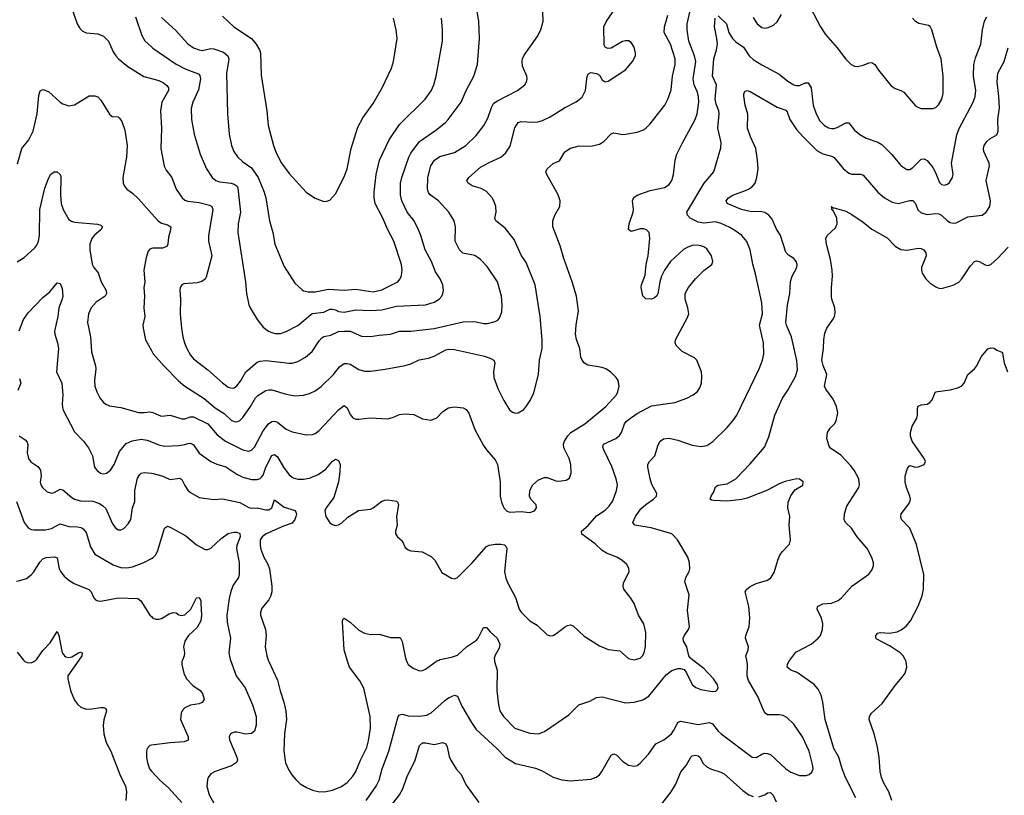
# Model space of a CAD drawing. Header units: inches. Extents: x 884691 to 1028259, y 526745 to 653629.
# Tile 209 of 241: x 999091 to 1005883, y 629066 to 634419. Entities that reach past the tile are written whole.
import ezdxf

# ---------------------------------------------------------------- set-up
doc = ezdxf.new("R2010")
doc.units = ezdxf.units.IN
doc.header["$MEASUREMENT"] = 0
for name, color, linetype in [('A9692', 7, 'Continuous'), ('A9693', 7, 'Continuous'), ('B0602', 7, 'Continuous'), ('B0603', 7, 'Continuous')]:
    doc.layers.add(name, color=color, linetype=linetype)

msp = doc.modelspace()

# ---------------------------------------------------------------- linework, layer by layer
at = {"layer": 'A9692', "color": 6}
for points, elevation in [([(999117.6, 630000), (999125.7, 629990), (999141.9, 629981.9), (999170, 629981.2), (999190, 629989.8), (999201.8, 630000)], 2400), ([(999499.3, 630000), (999423.7, 629890), (999424.1, 629870), (999441, 629790), (999470, 629724.1), (999490, 629696.1), (999514, 629674), (999550, 629662), (999590, 629662.8), (999650, 629673.6), (999672.1, 629672.1), (999684.5, 629664.5), (999689.5, 629649.5), (999672.7, 629587.3), (999667.2, 629547.2), (999671.9, 629490), (999687.9, 629430), (999720.6, 629370), (999781.2, 629210), (999820.6, 629130), (999827, 629090), (999823.7, 629030)], 2400), ([(1000000, 629411.6), (999989.7, 629410.3), (999970.8, 629390), (999964.9, 629370), (999965.5, 629330), (999972.8, 629290), (999987.2, 629250), (1000000, 629233.2)], 2500)]:
    msp.add_lwpolyline(points, dxfattribs=dict(at, elevation=elevation))
at = {"layer": 'A9693', "color": 6}
for points, elevation in [([(999445.9, 634510), (999486.7, 634390), (999503, 634363), (999522.8, 634342.8), (999550, 634327.6), (999630, 634321.5), (999670, 634305.1), (999703.2, 634270), (999736.6, 634196.6), (999754.1, 634170), (999771.9, 634150), (999836.5, 634096.5), (999947.5, 634027.5), (1000000, 634013)], 3100), ([(999890, 634439), (999933.5, 634310), (999953.6, 634273.6), (1000000, 634231.8)], 3200), ([(999076.4, 633423.6), (999106.4, 633530), (999154.2, 633590), (999184.7, 633650), (999211.3, 633770), (999222.9, 633897.1), (999232.2, 633927.8), (999250, 633936.9), (999290, 633922.6), (999370, 633851.1), (999390, 633838.5), (999430, 633825.8), (999470, 633831.7), (999570, 633892.9), (999610, 633894.7), (999630, 633886.7), (999650, 633864.6), (999710, 633766.5), (999730, 633751.5), (999770, 633747.7), (999779.5, 633739.5), (999795.7, 633715.7), (999817.1, 633657.1), (999832.8, 633550), (999828.7, 633470), (999803.1, 633330), (999804.8, 633290), (999813.3, 633270), (999830.8, 633250), (999870, 633221.3), (999910, 633183.5), (1000000, 633082.4)], 3000), ([(999072.9, 632747.1), (999121.5, 632778.5), (999195.8, 632844.2), (999210, 632862.3), (999221.1, 632890), (999227.4, 632930), (999231.2, 633110), (999264.1, 633255.9), (999290, 633324), (999306.7, 633353.3), (999330, 633370.1), (999350, 633368.2), (999371.5, 633351.5), (999376.2, 633336.2), (999373.6, 633210), (999378.2, 633150), (999391.7, 633110), (999430, 633041.3), (999447.7, 633027.7), (999470, 633022), (999628.8, 633008.8), (999650, 633000.9), (999662.2, 632990), (999650.6, 632970), (999607.7, 632932.3), (999590, 632910), (999576.3, 632870), (999574.9, 632830), (999591.2, 632731.3), (999601.8, 632710), (999632.4, 632672.4), (999652.5, 632610), (999686.7, 632550), (999691, 632530), (999681.1, 632510), (999619.5, 632470), (999585.1, 632430), (999565.2, 632390), (999559.3, 632330), (999579.1, 632230), (999587.3, 632127.3), (999615.2, 632030), (999616.7, 632010), (999607.7, 631930), (999609.8, 631890), (999623.9, 631850), (999645, 631810), (999670, 631778.3), (999685.8, 631765.8), (999710, 631754.5), (999790, 631743), (999910, 631708.9), (999950, 631707.2), (999990, 631712.8), (1000000, 631710.8)], 2900), ([(1000000, 632839.3), (999990, 632836.5), (999978.5, 632821.5), (999962.8, 632777.2), (999947.5, 632690), (999954.2, 632610), (999947.1, 632570), (999952.2, 632510), (999948.6, 632430), (999955.6, 632370), (999941.3, 632310), (999942.8, 632290), (999959.9, 632210), (1000000, 632136.6)], 3000), ([(999087.6, 632272.4), (999118.2, 632350), (999150, 632397.1), (999250, 632501.6), (999299.7, 632540.3), (999350, 632603.6), (999370, 632599.1), (999383.6, 632563.6), (999388.1, 632510), (999385, 632490), (999360.8, 632430), (999354.4, 632370), (999332.2, 632270), (999333.4, 632250), (999353.1, 632190), (999358.6, 632150), (999346, 631990), (999382.7, 631910), (999388.8, 631831.3), (999384.9, 631764.9), (999388, 631730), (999470, 631574.1), (999532.5, 631510), (999565, 631465), (999592.4, 631410), (999607.1, 631330), (999622.9, 631310), (999649, 631290), (999670, 631284.8), (999690, 631288.5), (999718.7, 631310), (999743.5, 631350), (999780.8, 631439.2), (999826.7, 631493.3), (999866.2, 631513.8), (999930, 631524.1), (999970, 631517.8), (1000000, 631506)], 2800), ([(999090, 631942.9), (999099.2, 631910), (999079.3, 631860.7)], 2700), ([(999087.5, 631547.5), (999130, 631519.5), (999143.5, 631503.5), (999148.3, 631488.3), (999142, 631430), (999151.3, 631390), (999168.6, 631368.6), (999216, 631336), (999234.5, 631310), (999239.9, 631270), (999233.6, 631230), (999237.4, 631210), (999249.7, 631190), (999281.7, 631161.7), (999310, 631151.9), (999330, 631156.9), (999370, 631178.5), (999390, 631173.5), (999450, 631121.3), (999470, 631110), (999510, 631099), (999596.1, 631096.1), (999641, 631081), (999665.2, 631065.2), (999684.9, 631044.9), (999730, 630944.2), (999750, 630915.1), (999770, 630899.6), (999790, 630898.6), (999810, 630908.3), (999840, 630940), (999858.5, 630970), (999869.1, 631050), (999886, 631094), (999886.6, 631170), (999904.6, 631255.4), (999919.6, 631280.4), (999930, 631288.9), (999950, 631293.8), (1000000, 631289.1)], 2700), ([(999070, 631093.1), (999122.4, 630950), (999150, 630912.8), (999170, 630901.9), (999190, 630898), (999270, 630899.5), (999311.7, 630908.3), (999370, 630939), (999430, 630922.1), (999490, 630920), (999514.4, 630914.4), (999530, 630905.5), (999550, 630879.1), (999580.3, 630780.3), (999610, 630731.3), (999737.2, 630657.2), (999790, 630638.5), (999830, 630635.3), (999870, 630643.4), (999946.5, 630673.5), (1000000, 630701.3)], 2600), ([(999070, 630543.9), (999092.1, 630547.9), (999137.6, 630562.4), (999170, 630587.9), (999190, 630608), (999230, 630676.5), (999250, 630697.9), (999273.4, 630706.6), (999331.3, 630711.3), (999350, 630705.1), (999364.1, 630630), (999373.6, 630610), (999398.2, 630578.2), (999430, 630551.5), (999468.2, 630528.2), (999567.7, 630487.7), (999583.3, 630470), (999601.6, 630430), (999615, 630415), (999630, 630407.5), (999650, 630406.8), (999770, 630429.4), (999905.1, 630425.1), (999927.9, 630407.9), (999990, 630309.4), (1000000, 630299.8)], 2500), ([(999201.8, 630000), (999210, 630007.1), (999250, 630066.1), (999300.7, 630119.3), (999350, 630196.3), (999360.3, 630170), (999381, 630061), (999386.4, 630046.4), (999400.1, 630030), (999410, 630021.9), (999430, 630016.6), (999450, 630022.5), (999496.4, 630050), (999510, 630054.6), (999521.6, 630050), (999519.9, 630030), (999499.3, 630000)], 2400), ([(999073.9, 630053.9), (999117.6, 630000)], 2400)]:
    msp.add_lwpolyline(points, dxfattribs=dict(at, elevation=elevation))
at = {"layer": 'B0602', "color": 6}
for points, elevation in [([(1000214, 630000), (1000210.1, 629990), (1000209.2, 629970), (1000222.8, 629910), (1000242.4, 629870), (1000284.7, 629824.7), (1000335.8, 629790), (1000351.9, 629770), (1000364.2, 629730), (1000350, 629706.2), (1000330, 629697.7), (1000270, 629687.7), (1000231, 629670), (1000212.1, 629650), (1000205.4, 629634.5), (1000201.4, 629590), (1000253.9, 629470), (1000252.7, 629447.3), (1000225.6, 629434.4), (1000130, 629428.1), (1000000, 629411.6)], 2500), ([(1000544.3, 630000), (1000584.7, 629890), (1000647.1, 629807.1), (1000698.2, 629690), (1000721.8, 629610), (1000723.4, 629550), (1000712, 629510), (1000690, 629492), (1000650, 629489), (1000590, 629502.2), (1000570, 629501.6), (1000544.8, 629490), (1000535.5, 629470), (1000537.8, 629450), (1000588.8, 629330), (1000593.7, 629310), (1000587.5, 629292.5), (1000552.7, 629270), (1000438.7, 629230), (1000410, 629213.8), (1000391.6, 629190), (1000386, 629174), (1000382.3, 629130), (1000397.1, 629070), (1000450, 628975.3)], 2600), ([(1000805.9, 630000), (1000809.6, 629989.6), (1000870, 629860.5), (1000887.4, 629787.4), (1000913.6, 629710), (1000927.3, 629647.3), (1000931.1, 629590), (1000918.5, 629490), (1000913.3, 629373.3), (1000925.8, 629290), (1000945.4, 629245.4), (1000967.9, 629207.9), (1000994.9, 629174.9), (1001026.8, 629146.8), (1001070, 629119.4), (1001110, 629102.3), (1001150, 629092.7), (1001190.8, 629090.8), (1001250, 629102.3), (1001310, 629126.2), (1001350, 629155.2), (1001390, 629199), (1001409.6, 629230.4), (1001442.2, 629310), (1001484.6, 629395.4), (1001496.9, 629443.1), (1001510.4, 629529.6), (1001508.1, 629610), (1001465.9, 629805.9), (1001437.2, 629857.2), (1001366.7, 629950), (1001351.2, 630000)], 2700), ([(1001482, 629030), (1001549.6, 629130), (1001569.8, 629170), (1001591.1, 629250), (1001636.5, 629370), (1001702.1, 629610), (1001710, 629622), (1001730, 629625.7), (1001770, 629615.2), (1001850, 629611.5), (1001899.3, 629620.7), (1001930, 629635.8), (1002021.7, 629718.3), (1002050, 629738.3), (1002090, 629757.8), (1002110.7, 629750.7), (1002142.1, 629682.1), (1002207.9, 629567.9), (1002240.7, 629520.7), (1002382.8, 629390), (1002439.3, 629330), (1002510, 629285.2), (1002650, 629254), (1002690, 629237.7), (1002770, 629192.4), (1002830, 629172.7), (1002890, 629167.2), (1003030, 629177.7), (1003068.6, 629191.4), (1003090, 629208.6), (1003106.6, 629230), (1003170, 629344.5), (1003190, 629353), (1003210, 629342.7), (1003250, 629301.7), (1003290, 629274.1), (1003330, 629268), (1003350, 629273.3), (1003370, 629287.3), (1003428.1, 629350), (1003479.1, 629420.9), (1003534.1, 629450), (1003586.2, 629490), (1003604.1, 629515.9), (1003630, 629569.7), (1003650, 629577.6), (1003770, 629554.5), (1003850, 629569.5), (1003870, 629558.7), (1003908, 629510), (1003930, 629489.8), (1004144.4, 629330), (1004170, 629327.2), (1004210.2, 629349.8), (1004230, 629356.2), (1004250, 629356.1), (1004270, 629347.2), (1004374.9, 629250), (1004410, 629225.6), (1004470, 629203.1), (1004516, 629204), (1004536.5, 629210), (1004554.9, 629225.1), (1004563.4, 629250), (1004562.7, 629270), (1004536.6, 629370), (1004491.7, 629470), (1004430, 629557.2), (1004383.6, 629603.6), (1004356.7, 629616.7), (1004330, 629622.1), (1004250, 629620.9), (1004233.4, 629633.4), (1004218.7, 629658.7), (1004184.7, 629744.7), (1004118.3, 629858.3), (1004109.6, 629890), (1004112.3, 629970), (1004106.6, 630000)], 2600), ([(1001757.9, 630000), (1001763.2, 629983.2), (1001771.5, 629970), (1001804.7, 629944.7), (1001850, 629925.8), (1001870, 629927.5), (1001890, 629936.4), (1001967.2, 629992.8), (1001982.7, 630000)], 2700), ([(1002365.2, 630000), (1002366.1, 629990), (1002385.7, 629930), (1002381.3, 629790), (1002393.5, 629690), (1002402.6, 629650), (1002429.1, 629610), (1002505.8, 629530), (1002610, 629494.3), (1002669.6, 629490.4), (1002710, 629506.1), (1002878.5, 629621.5), (1002948.1, 629691.9), (1003024.9, 629715.1), (1003070, 629742.2), (1003110, 629746.5), (1003270, 629703.6), (1003330, 629708.5), (1003390, 629725.5), (1003430, 629751.7), (1003550, 629898.8), (1003590, 629926.7), (1003630, 629941), (1003650, 629942.1), (1003673.6, 629933.6), (1003690.7, 629910.7), (1003730, 629831), (1003755, 629810), (1003790, 629797.5), (1003870, 629783.4), (1003893.8, 629786.2), (1003904.3, 629795.7), (1003909.1, 629810), (1003903.7, 629830), (1003875.7, 629870), (1003810, 629940.5), (1003734.9, 630000)], 2700), ([(1004858, 629050), (1004786.9, 629190), (1004763.4, 629250), (1004740.9, 629330), (1004707, 629390), (1004647.7, 629590), (1004631.9, 629710), (1004618.6, 629758.6), (1004598.9, 629798.9), (1004571.1, 629831.1), (1004454.6, 629914.6), (1004410, 629931.1), (1004385.4, 629950), (1004386.4, 629970), (1004396.9, 629990), (1004404.4, 630000)], 2500), ([(1005106.4, 629030), (1005086.3, 629090), (1005052.3, 629150), (1005036, 629190), (1005026.9, 629230), (1005019, 629330), (1005006.5, 629410), (1004985.9, 629490), (1004949.6, 629590), (1004952.1, 629610), (1004965.7, 629634.3), (1005039.8, 629700.2), (1005130, 629823.5), (1005179.1, 629880.9), (1005197.9, 629910), (1005210.5, 629950), (1005206.8, 629990), (1005201.3, 630000)], 2400), ([(1001648.2, 628990), (1001710.3, 629069.7), (1001732.3, 629107.7), (1001764.6, 629195.4), (1001819.3, 629310), (1001848.1, 629410), (1001870, 629428.6), (1001890, 629428.7), (1001950, 629416.1), (1002010, 629430.1), (1002030, 629421.9), (1002040.7, 629400.7), (1002054.6, 629334.6), (1002065.2, 629310), (1002101.7, 629250), (1002137.5, 629210), (1002170, 629135.5), (1002257.6, 629017.6)], 2500), ([(1003481.9, 628958.1), (1003584.8, 629090), (1003616.5, 629143.5), (1003651.4, 629228.6), (1003687.7, 629272.3), (1003719.9, 629330), (1003730, 629339.8), (1003750, 629343.8), (1003770, 629338.6), (1003782.4, 629330), (1003806.6, 629286.6), (1003830, 629263.5), (1003856, 629250), (1003927.2, 629227.2), (1003950, 629214.6), (1004078.6, 629098.6), (1004121.6, 629070), (1004150, 629058.9)], 2500), ([(1000000, 629233.2), (1000002.4, 629230), (1000058.5, 629170), (1000118.1, 629118.1), (1000210, 629016.1)], 2500), ([(1004190, 629055.4), (1004229.9, 629070), (1004250, 629084.6), (1004270, 629086), (1004287.5, 629067.4), (1004310, 629022.2)], 2500)]:
    msp.add_lwpolyline(points, dxfattribs=dict(at, elevation=elevation))
at = {"layer": 'B0603', "color": 6}
for points, elevation in [([(1000000, 634231.8), (1000010, 634222.8), (1000170, 634113.3), (1000236.6, 634076.6), (1000324.8, 634044.8), (1000334.7, 634034.7), (1000337.5, 634010), (1000324.3, 633935.7), (1000285.2, 633850), (1000273.8, 633806.2), (1000276.7, 633730), (1000294.1, 633630), (1000335.4, 633490), (1000379.4, 633390), (1000419.3, 633330), (1000444.6, 633310), (1000470, 633300.4), (1000550, 633291.8), (1000570, 633285.1), (1000591.1, 633271.1), (1000597, 633257), (1000613.3, 633090), (1000597.6, 633010), (1000596.5, 632950), (1000647.9, 632610), (1000655.4, 632530), (1000671.5, 632451.5), (1000680.3, 632430), (1000729.5, 632349.5), (1000770, 632298.2), (1000808.1, 632270), (1000830, 632260.8), (1000853.9, 632253.9), (1000890, 632252.5), (1000930, 632266.6), (1001010, 632309.6), (1001107.9, 632392.1), (1001190, 632400.5), (1001230, 632420.4), (1001250, 632421.6), (1001270, 632417.5), (1001290, 632405.8), (1001330, 632401.5), (1001410, 632417.2), (1001510, 632411.1), (1001590, 632416.2), (1001690, 632442.9), (1001889.8, 632450.2), (1001950.8, 632469.2), (1001985.6, 632490), (1002001.9, 632510), (1002010.7, 632530), (1002014.7, 632550), (1002010, 632590), (1001991, 632630), (1001958.4, 632678.4), (1001931, 632750), (1001888.2, 632830), (1001859.2, 632930), (1001842.6, 632970), (1001811.1, 633031.1), (1001763.9, 633090), (1001726.8, 633170), (1001717, 633210), (1001718.5, 633290), (1001726.1, 633330), (1001775.4, 633470), (1001790, 633498.3), (1001850, 633578.7), (1001962.4, 633657.6), (1002028.7, 633710), (1002046.8, 633730), (1002135.9, 633850), (1002170, 633931.1), (1002224.3, 634030), (1002249, 634111), (1002263.8, 634290), (1002259, 634410), (1002236.8, 634530)], 3200), ([(1004544.6, 634504.6), (1004615.2, 634370), (1004650, 634316.4), (1004730, 634225.3), (1004790, 634146.5), (1004825.7, 634110), (1004850, 634098.4), (1004870, 634095.9), (1004910, 634104.2), (1004950, 634122.5), (1004970, 634123.6), (1004990, 634110.8), (1005015.9, 634070), (1005102.8, 633962.8), (1005130, 633943.4), (1005170, 633930.5), (1005190, 633919.1), (1005270, 633824), (1005290, 633812.1), (1005310, 633807), (1005390, 633806.5), (1005410, 633813.8), (1005429.4, 633830.6), (1005451.5, 633870), (1005460.7, 633910), (1005461.8, 634030), (1005446.9, 634150), (1005417.2, 634230), (1005383.2, 634350), (1005371.5, 634371.5), (1005360, 634380), (1005293.1, 634393.1), (1005270, 634407), (1005250, 634428.6)], 2800), ([(1000000, 632136.6), (1000012.9, 632112.9), (1000087.4, 632027.4), (1000187.2, 631927.2), (1000231.4, 631890), (1000364.7, 631804.7), (1000440.5, 631740.5), (1000502.4, 631702.4), (1000550, 631654.9), (1000570, 631645.5), (1000590, 631644.2), (1000610, 631652.7), (1000630, 631673.1), (1000682.6, 631750), (1000717.2, 631810), (1000734, 631826), (1000790, 631859.1), (1000810, 631864.8), (1000830, 631864.3), (1000930, 631834.5), (1000990, 631824.2), (1001050, 631827.7), (1001090, 631839.4), (1001130, 631858.9), (1001170, 631888.1), (1001255.1, 631970), (1001297, 632023), (1001330, 632046.9), (1001350, 632047.5), (1001370, 632041.3), (1001430, 632004.6), (1001470, 631994.4), (1001510, 631994.6), (1001613.3, 632006.7), (1001750, 632031.6), (1001790, 632044.4), (1001847.1, 632072.9), (1001910, 632083.7), (1001950, 632096.6), (1002030, 632140.2), (1002050, 632144.5), (1002090, 632143.8), (1002296.3, 632096.3), (1002341.6, 632081.6), (1002361.4, 632070), (1002369.7, 632050), (1002360.1, 631990), (1002362.7, 631950), (1002390, 631874), (1002430.1, 631790), (1002470, 631727), (1002490.4, 631710), (1002510, 631704.3), (1002530, 631706.9), (1002567.5, 631730), (1002590, 631756.3), (1002612.9, 631790), (1002637, 631843), (1002670.3, 631969.7), (1002677.3, 632070), (1002695.4, 632150), (1002695.9, 632210), (1002680.5, 632370), (1002646.5, 632590), (1002584.5, 632744.5), (1002550, 632794.3), (1002501.9, 632901.9), (1002440.9, 632980.9), (1002375.7, 633030), (1002369.1, 633050), (1002377, 633090), (1002375.3, 633130), (1002362.4, 633170), (1002351, 633190), (1002310, 633234.6), (1002273.9, 633254), (1002213.1, 633273.1), (1002185.5, 633290), (1002175, 633310), (1002188.3, 633330), (1002270, 633401.9), (1002330, 633434.7), (1002409.5, 633470.5), (1002442.5, 633497.5), (1002474.1, 633545.9), (1002507.1, 633672.9), (1002530, 633710), (1002550, 633717.3), (1002630, 633710.9), (1002665.6, 633714.4), (1002696.6, 633723.4), (1002750.8, 633749.2), (1002848.9, 633811.1), (1002930, 633852), (1002970, 633884.8), (1002994.1, 633930), (1003005.7, 634030), (1003013.6, 634046.4), (1003030, 634054.4), (1003070, 634048), (1003090, 634035.8), (1003110, 634005), (1003130, 633990.2), (1003150, 633994), (1003270, 634073.7), (1003317.5, 634130), (1003338.3, 634170), (1003339.7, 634190), (1003329.4, 634230), (1003310, 634261.7), (1003290, 634273.1), (1003270, 634274.1), (1003250, 634268.6), (1003170, 634222.6), (1003150, 634219.3), (1003142.4, 634222.4), (1003129.9, 634229.9), (1003123.5, 634243.5), (1003120.3, 634370), (1003139.2, 634410), (1003200.8, 634499.2)], 3000), ([(1000000, 631506), (1000050, 631486.2), (1000090, 631476.6), (1000190, 631479.9), (1000230, 631486.8), (1000250, 631495.3), (1000270, 631495.9), (1000290, 631484.6), (1000330, 631428.4), (1000409.9, 631369.9), (1000450, 631351.1), (1000513.2, 631333.2), (1000590, 631282.3), (1000630, 631261.4), (1000690, 631245.9), (1000730, 631245.4), (1000750, 631252.5), (1000759, 631261), (1000770, 631275.1), (1000790, 631331.8), (1000830, 631412), (1000850, 631419), (1000870, 631402.2), (1000911.7, 631330), (1000950, 631278.3), (1000977.6, 631257.6), (1001010, 631247.1), (1001050, 631247.7), (1001090, 631255.8), (1001150, 631281.3), (1001203.8, 631316.2), (1001250, 631372.3), (1001270, 631386.8), (1001290, 631377.9), (1001301.2, 631350), (1001299.9, 631299.9), (1001290.3, 631229.7), (1001257.9, 631122), (1001205.3, 631050), (1001197, 631030), (1001203, 630990), (1001230, 630947.1), (1001250, 630934.4), (1001270, 630928.5), (1001290, 630932.9), (1001310, 630944.6), (1001354.9, 630985.1), (1001427.8, 631032.2), (1001510, 631041.3), (1001530, 631049.6), (1001590, 631095.9), (1001610, 631104.2), (1001630, 631105.5), (1001690, 631095.8), (1001698, 631090), (1001704.4, 631070), (1001689.5, 630990.5), (1001693.9, 630930), (1001683.5, 630890), (1001684.4, 630870), (1001697.6, 630850), (1001730, 630822.4), (1001750, 630775.8), (1001770, 630760.7), (1001790, 630752.9), (1001867, 630747), (1001930, 630714.6), (1001955, 630690), (1002003.6, 630603.6), (1002070, 630564.6), (1002090, 630560.4), (1002110, 630569.6), (1002212.2, 630670), (1002310, 630782.6), (1002330, 630792.6), (1002370, 630798.8), (1002410, 630799.7), (1002434.8, 630794.8), (1002445.5, 630785.5), (1002450.7, 630770), (1002434.4, 630610), (1002444, 630564), (1002457.9, 630530), (1002511.6, 630431.6), (1002536.2, 630350), (1002550, 630330.1), (1002610, 630270.7), (1002661.2, 630241.2), (1002730, 630173.5), (1002750, 630167.2), (1002770, 630169.4), (1002790, 630180.1), (1002850, 630227.6), (1002870, 630238), (1002890, 630242.4), (1002910, 630237), (1002985.5, 630165.5), (1003090, 630097.2), (1003150, 630071.6), (1003230, 630064.6), (1003290, 630010.1), (1003330, 630001.1), (1003370, 630013.2), (1003387.5, 630030), (1003397.8, 630050), (1003407.1, 630092.9), (1003410.2, 630190.2), (1003396.5, 630250), (1003360.1, 630310), (1003330, 630389.9), (1003307.6, 630427.6), (1003259.2, 630490), (1003253.1, 630510), (1003256.6, 630530), (1003294.5, 630610), (1003293.2, 630633.2), (1003278.9, 630658.9), (1003245.2, 630690), (1003210.4, 630710.4), (1003137.8, 630737.8), (1003110, 630755), (1003061.3, 630801.4), (1002969.2, 630869.2), (1002965.6, 630890), (1003011.5, 630928.5), (1003070, 630994.6), (1003130, 631034.8), (1003158, 631062), (1003181.7, 631098.3), (1003207.6, 631170), (1003213.5, 631210), (1003205.9, 631250), (1003174.5, 631334.5), (1003119.5, 631450), (1003112.8, 631470), (1003117.1, 631490), (1003203.6, 631530), (1003229.1, 631550), (1003241.8, 631570), (1003263.8, 631630), (1003274.8, 631645.2), (1003303.3, 631670), (1003350, 631700.9), (1003450, 631754.3), (1003610, 631778.3), (1003693.9, 631806.1), (1003736.4, 631830), (1003766, 631854), (1003782.2, 631877.8), (1003793, 631910), (1003797.3, 631957.3), (1003794.2, 631990), (1003761.4, 632070), (1003746.4, 632086.4), (1003661.5, 632130), (1003619.8, 632170), (1003612.1, 632190), (1003614.5, 632210), (1003696.6, 632363.4), (1003705.6, 632390), (1003700.3, 632430), (1003680.9, 632490), (1003682, 632530), (1003703.5, 632570), (1003753.5, 632630), (1003810, 632688.9), (1003866, 632730), (1003872.9, 632750), (1003863.2, 632790), (1003830, 632836.7), (1003810, 632851.7), (1003790, 632859.5), (1003763.9, 632863.9), (1003730, 632860.1), (1003700.2, 632850), (1003670, 632832.8), (1003579.1, 632750), (1003537.8, 632690), (1003518.2, 632650), (1003506.4, 632610), (1003493.2, 632526.8), (1003486.9, 632513.1), (1003470, 632498.7), (1003450, 632491.5), (1003410, 632493.6), (1003390, 632513.2), (1003378.2, 632570), (1003380.2, 632590), (1003404.6, 632655.4), (1003412.8, 632730), (1003426.8, 632790), (1003436.7, 632910), (1003432, 632950), (1003415.6, 632970), (1003395.6, 632975.6), (1003370, 632974.9), (1003310, 632957.6), (1003290.6, 632970.6), (1003295.8, 633010), (1003321.8, 633090), (1003324.3, 633110), (1003319.1, 633170), (1003327, 633193), (1003350, 633207.3), (1003439.7, 633240.3), (1003538.2, 633261.8), (1003570, 633282.3), (1003590, 633308.9), (1003600.9, 633350), (1003611.6, 633450), (1003625, 633490), (1003662.2, 633570), (1003749.7, 633730), (1003763.8, 633770), (1003774.9, 633850), (1003773.5, 633890), (1003764.1, 633924.1), (1003743.3, 633970), (1003736.5, 634010), (1003755.2, 634130), (1003746.5, 634170), (1003707.4, 634270), (1003695.2, 634350), (1003694.8, 634390), (1003712.4, 634470)], 2800), ([(1000000, 634013), (1000050, 633999.2), (1000083.2, 633983.2), (1000105.4, 633965.4), (1000116.9, 633950), (1000116.6, 633930), (1000071.9, 633850), (1000061.6, 633790), (1000070.3, 633670), (1000065.1, 633530), (1000087.9, 633407.9), (1000101, 633381), (1000141.3, 633330), (1000169.8, 633250), (1000211.1, 633190), (1000230, 633174.6), (1000250, 633166.4), (1000330, 633157.1), (1000399.9, 633139.9), (1000416.3, 633130), (1000422.8, 633110), (1000392.7, 632927.3), (1000394.6, 632890), (1000416, 632790), (1000377.7, 632642.3), (1000370, 632628.6), (1000347.4, 632612.6), (1000315.8, 632604.2), (1000224.5, 632595.5), (1000209.8, 632590.2), (1000198.3, 632570), (1000195.2, 632550), (1000200.2, 632490), (1000199.3, 632390), (1000206.3, 632290), (1000217.3, 632230), (1000227.8, 632190), (1000245.2, 632150), (1000270, 632104.4), (1000290, 632078), (1000390, 632003.2), (1000490, 631912.1), (1000530, 631884), (1000556.2, 631876.2), (1000570, 631878.1), (1000590, 631892.7), (1000615.4, 631924.5), (1000650.7, 631990), (1000730, 632054.6), (1000750, 632063.4), (1000790, 632067.1), (1000950, 632047.7), (1000971, 632049), (1001010, 632060.5), (1001061.8, 632090), (1001109.6, 632130), (1001156.6, 632203.4), (1001175.4, 632224.6), (1001190, 632233.7), (1001237.9, 632242.1), (1001290, 632266.2), (1001330, 632270.7), (1001370, 632268.5), (1001450, 632234.8), (1001510, 632232.1), (1001570, 632242.7), (1001650, 632249.3), (1001710, 632270.4), (1001790, 632268.7), (1001950, 632288.4), (1002150, 632334.9), (1002230, 632335.4), (1002290, 632322.3), (1002317.5, 632322.5), (1002370, 632336.3), (1002390, 632346.5), (1002400.9, 632359.1), (1002417.5, 632402.5), (1002418.9, 632450), (1002413.9, 632510), (1002387.4, 632610), (1002315.7, 632715.7), (1002270, 632763.6), (1002230, 632791.1), (1002148.1, 632808.1), (1002124, 632830), (1002096, 632890), (1002097.8, 632990), (1002088.4, 633030), (1002051, 633091), (1001979.6, 633170), (1001922.6, 633210), (1001910, 633227.2), (1001904.2, 633250), (1001907.2, 633330), (1001926.5, 633410), (1001951.9, 633450), (1001990, 633474.7), (1002090, 633503), (1002167.8, 633550), (1002239, 633621), (1002292.1, 633690), (1002320.1, 633739.9), (1002345.9, 633814.1), (1002360.3, 633839.7), (1002382.5, 633857.5), (1002524.9, 633930), (1002575.2, 633970), (1002587.9, 633990), (1002592.6, 634010), (1002588.7, 634030), (1002559.5, 634099.5), (1002556.4, 634130), (1002559.8, 634150), (1002570, 634173.9), (1002659.8, 634300.2), (1002686.3, 634350), (1002702.9, 634410), (1002700.6, 634470)], 3100), ([(1000000, 631710.8), (1000010, 631708.8), (1000050, 631688.9), (1000070, 631684), (1000130, 631688.8), (1000210, 631664.4), (1000230, 631665.6), (1000270, 631679.4), (1000290, 631678.1), (1000388.5, 631630), (1000453.5, 631553.5), (1000511.1, 631511.1), (1000630, 631450.2), (1000670, 631441), (1000690, 631449), (1000710, 631469.8), (1000770, 631581.6), (1000807.1, 631630), (1000830, 631646.3), (1000850, 631648.9), (1000870, 631641.3), (1000930, 631594.1), (1000970, 631575.5), (1001070, 631553.7), (1001110, 631555.9), (1001130, 631564.1), (1001156.6, 631583.4), (1001290, 631726.2), (1001330, 631756.3), (1001350, 631741), (1001370, 631694.2), (1001390, 631671.9), (1001410, 631662.3), (1001430, 631661.6), (1001508.4, 631671.6), (1001630, 631664.4), (1001670, 631675.4), (1001710, 631693.9), (1001750, 631698.4), (1001810, 631694.3), (1001870, 631665.7), (1001930, 631655.1), (1001968, 631672), (1002010, 631715.1), (1002050, 631741.6), (1002090, 631748.2), (1002150, 631740.5), (1002170, 631728.8), (1002190, 631704.6), (1002231, 631590), (1002290, 631480.5), (1002310.1, 631450), (1002370, 631382.3), (1002387.5, 631350), (1002405.7, 631230), (1002406.2, 631130), (1002414.6, 631090), (1002431, 631050), (1002450, 631028.8), (1002470, 631019.4), (1002550, 631024.4), (1002610, 631017.6), (1002642.7, 631030), (1002655, 631050), (1002653.3, 631070), (1002617.1, 631110), (1002607.7, 631130), (1002610.6, 631170), (1002631, 631209), (1002670, 631244.6), (1002710, 631260.8), (1002730, 631259.5), (1002790, 631237.5), (1002810, 631234.7), (1002859.7, 631240.3), (1002884.4, 631255.6), (1002895, 631290), (1002892.3, 631350), (1002881, 631390), (1002843.6, 631463.6), (1002841.9, 631490), (1002848.6, 631511.4), (1002872.1, 631548), (1002893.2, 631570), (1002990, 631630.4), (1003134.9, 631750), (1003207.5, 631830), (1003217.4, 631850), (1003225.4, 631890), (1003219, 631930), (1003206, 631950), (1003165.3, 631990), (1003134.6, 632010), (1003110, 632018.5), (1003010, 632034.8), (1002987.8, 632047.8), (1002970.2, 632070.2), (1002962.5, 632090), (1002954, 632150), (1002932.4, 632212.4), (1002925.2, 632250), (1002928.7, 632311.3), (1002945.7, 632410), (1002930.9, 632510), (1002902.1, 632610), (1002843.5, 632770), (1002819.5, 632859.5), (1002769.6, 632990), (1002768.8, 633030), (1002783.5, 633070), (1002817.3, 633130), (1002819.7, 633170), (1002804.4, 633210), (1002726.2, 633350), (1002720.7, 633370), (1002729.9, 633390), (1002770, 633426.3), (1002813.8, 633446.2), (1002851.8, 633508.2), (1002890, 633532.3), (1002950, 633548.3), (1003030, 633547.4), (1003090, 633559.1), (1003120.7, 633579.3), (1003170, 633630.5), (1003190, 633637.5), (1003250, 633626.6), (1003270, 633628.2), (1003350, 633643), (1003390, 633656.9), (1003409.9, 633670.1), (1003440.1, 633699.9), (1003541.1, 633830), (1003564, 633876), (1003585.5, 633934.5), (1003595, 634030), (1003613, 634110), (1003613.2, 634150), (1003579.8, 634250), (1003537.4, 634330), (1003538.3, 634370), (1003562.8, 634450)], 2900), ([(1000070, 634434.9), (1000166, 634346), (1000250, 634253.3), (1000290, 634225.3), (1000328.8, 634210), (1000350, 634207.3), (1000410, 634219.7), (1000430, 634217.9), (1000496.1, 634196.1), (1000526.2, 634170), (1000532.8, 634150), (1000532.4, 634130), (1000518.7, 634050), (1000524.5, 633770), (1000536.7, 633630), (1000553, 633550), (1000567.9, 633510), (1000592.6, 633472.6), (1000630, 633438.8), (1000690, 633397.3), (1000736, 633330), (1000776.8, 633230), (1000788.6, 633190), (1000814.2, 633030), (1000838, 632950), (1000850.4, 632870), (1000914.9, 632714.9), (1000990, 632601.5), (1001036.7, 632556.7), (1001050, 632548.8), (1001081.5, 632541.5), (1001130, 632540.4), (1001221.3, 632558.7), (1001330, 632552.8), (1001410, 632560.5), (1001530, 632540.8), (1001590, 632554.2), (1001700.4, 632610), (1001716.5, 632630), (1001725.2, 632654.8), (1001728.8, 632690), (1001724.2, 632730), (1001672.7, 632890), (1001629.8, 632969.8), (1001595.2, 633050), (1001544.2, 633150), (1001536.3, 633190), (1001535.6, 633230), (1001549.7, 633350.3), (1001573.9, 633450), (1001638.8, 633590), (1001710, 633695.5), (1001888.1, 633870), (1001930, 633927.2), (1001948.8, 633970), (1001964.8, 634030), (1002007, 634270), (1002007.8, 634350), (1002001.5, 634430)], 3300), ([(1000490, 634444.3), (1000567.7, 634370), (1000690.1, 634290), (1000723.4, 634250), (1000745.8, 634210), (1000751.3, 634190), (1000756, 634036), (1000796.2, 633790), (1000805.4, 633690), (1000841.9, 633550), (1000861.1, 633501.1), (1000897.8, 633430), (1000950, 633358.6), (1001066.3, 633230), (1001110, 633197.8), (1001130, 633188.4), (1001190, 633165.5), (1001210, 633165.8), (1001230, 633172.9), (1001270, 633216.5), (1001330, 633334.4), (1001351, 633390), (1001377.8, 633530), (1001423.2, 633676.8), (1001459.1, 633740.9), (1001530, 633841.6), (1001592.5, 633950), (1001655.6, 634084.4), (1001668.9, 634131.1), (1001694.6, 634290), (1001688.1, 634350), (1001669.7, 634429.7)], 3400), ([(1003910, 634446.6), (1003965.7, 634390), (1003981.9, 634330), (1004008, 634290), (1004030, 634267.2), (1004082.6, 634230), (1004122.6, 634170), (1004150, 634144.5), (1004210, 634106.7), (1004330, 634044.2), (1004390, 633995.7), (1004430, 633970.1), (1004450, 633964.6), (1004470, 633966.1), (1004510, 633984.5), (1004530, 633984.3), (1004549.6, 633950), (1004565, 633830), (1004584.5, 633770), (1004610, 633720.7), (1004641.3, 633690), (1004670, 633673.2), (1004690, 633667.3), (1004710, 633668), (1004730, 633674.4), (1004790, 633708.3), (1004810, 633707.2), (1004850, 633656.6), (1004886.8, 633626.8), (1004930, 633601.4), (1005010, 633573.5), (1005037.2, 633557.2), (1005107.8, 633487.8), (1005170, 633413.1), (1005210, 633386.1), (1005230, 633385.4), (1005250, 633395.7), (1005310, 633457), (1005330, 633459.7), (1005350, 633448.3), (1005390, 633400.1), (1005406.1, 633370), (1005434.6, 633294.6), (1005450, 633281.1), (1005470, 633278.2), (1005490, 633285.2), (1005503.9, 633296.1), (1005526, 633330), (1005529.1, 633350.9), (1005518.7, 633430), (1005555.2, 633624.8), (1005571.6, 633668.4), (1005666.9, 633850), (1005681.1, 633890), (1005685.4, 633930), (1005670, 634030), (1005671.9, 634110), (1005683.7, 634156.3), (1005720.9, 634250), (1005732.3, 634350), (1005745.8, 634410), (1005761.3, 634438.7)], 2700), ([(1004150, 634433.2), (1004177.4, 634390), (1004210, 634364.5), (1004230, 634361), (1004254.5, 634365.5), (1004290, 634381.6), (1004315.4, 634404.6), (1004346, 634454)], 2800), ([(1003734.9, 630000), (1003715.4, 630015.4), (1003706.9, 630030), (1003691.9, 630090), (1003669.3, 630130), (1003668.2, 630150), (1003673.9, 630166.1), (1003704.1, 630210), (1003710.3, 630230), (1003696.9, 630343.1), (1003709.9, 630450), (1003679.5, 630539.5), (1003685.4, 630570), (1003708.7, 630610), (1003712.6, 630630), (1003711.7, 630670), (1003700.3, 630710), (1003627.8, 630830), (1003590, 630869.9), (1003446.9, 630913.1), (1003333.5, 630930), (1003319.9, 630950), (1003338.7, 630990), (1003375.8, 631044.3), (1003410, 631074.5), (1003463, 631110), (1003482.5, 631130), (1003486.7, 631150), (1003452, 631212), (1003439.6, 631250), (1003424.1, 631330), (1003424.3, 631350), (1003435.7, 631370), (1003472.3, 631410), (1003495.2, 631484.8), (1003509.7, 631510.3), (1003532.8, 631527.3), (1003570, 631532.3), (1003630, 631518.2), (1003730, 631483.1), (1003790, 631472.8), (1003830, 631481.3), (1003871.5, 631508.5), (1003970, 631604.7), (1004010, 631650.6), (1004036.6, 631690), (1004191.2, 632010), (1004214.8, 632070), (1004223.5, 632110), (1004221.5, 632190), (1004193.2, 632310), (1004214.4, 632390), (1004210, 632464.1), (1004166.3, 632666.3), (1004147.3, 632732.7), (1004130.2, 632830.2), (1004107.3, 632887.3), (1004071.4, 632930), (1004024.7, 632964.7), (1003990, 632984.1), (1003930, 633013.2), (1003890, 633025.2), (1003810, 633014.4), (1003770, 633022.2), (1003715, 633050), (1003697.5, 633070), (1003692.6, 633090), (1003812.5, 633290), (1003879.8, 633370), (1003926.3, 633533.7), (1003929, 633571), (1003906, 633670), (1003916.6, 633770), (1003914.5, 633790), (1003895.4, 633835.4), (1003888.3, 633870), (1003896.6, 633970), (1003870, 634030), (1003879.7, 634150), (1003897.9, 634210), (1003903.5, 634250), (1003900.6, 634290), (1003884.5, 634370), (1003887.2, 634430)], 2700), ([(1004106.6, 630000), (1004100.9, 630030), (1004115.2, 630070), (1004117.4, 630090), (1004098, 630150), (1004099.6, 630170), (1004123, 630230), (1004126.5, 630293.5), (1004120.6, 630370), (1004096.3, 630470), (1004106.2, 630490), (1004130, 630507.4), (1004170, 630527.1), (1004249.6, 630550.4), (1004272.8, 630567.2), (1004294.8, 630605.2), (1004319.8, 630690), (1004335.3, 630724.7), (1004350, 630746.6), (1004400.8, 630799.3), (1004407.8, 630830), (1004398.6, 630930), (1004404, 630990), (1004388.9, 631050), (1004391.4, 631090), (1004410, 631132.4), (1004430, 631163.9), (1004443.1, 631176.9), (1004492.1, 631207.9), (1004494.1, 631230), (1004470, 631249), (1004450, 631250.3), (1004370, 631232.2), (1004330, 631216), (1004248.3, 631171.7), (1004110, 631117.4), (1004071.7, 631108.3), (1003970, 631095.3), (1003880.1, 631100.1), (1003863.1, 631103.1), (1003853.5, 631110), (1003860.1, 631130), (1003879.8, 631160.2), (1003890, 631195.5), (1003910, 631207.5), (1003970, 631215.8), (1004030.5, 631249.5), (1004130, 631353.1), (1004227.6, 631470), (1004259.2, 631540.8), (1004300.2, 631690), (1004352.6, 631807.4), (1004390, 631861.9), (1004443.2, 631956.8), (1004457.2, 632002.8), (1004452.3, 632067.7), (1004415.7, 632230), (1004380.1, 632310), (1004376.4, 632330), (1004386.3, 632450), (1004402.7, 632530), (1004406.8, 632613.2), (1004419, 632650), (1004452, 632710), (1004452.8, 632730), (1004446.7, 632750), (1004431.6, 632770), (1004393.9, 632793.9), (1004375.9, 632815.9), (1004338.7, 632930), (1004310, 632977.1), (1004281.6, 633041.6), (1004257.5, 633070), (1004230, 633087.4), (1004210, 633093.3), (1004130, 633095.4), (1004069.9, 633110), (1003971.9, 633150), (1003963.7, 633170), (1003979.8, 633190), (1004010, 633207), (1004110, 633244.1), (1004139.3, 633260.7), (1004164.1, 633290), (1004176.2, 633330), (1004184, 633390), (1004181.4, 633450), (1004168.2, 633530), (1004131.2, 633611.2), (1004111.3, 633670), (1004112.7, 633767.3), (1004096.2, 633830), (1004085.9, 633894.1), (1004085.3, 633910), (1004094.8, 633925.2), (1004110, 633929.6), (1004130, 633923.8), (1004315.3, 633815.2), (1004375.6, 633795.6), (1004384.1, 633784.1), (1004403, 633730), (1004450, 633661.6), (1004492.6, 633612.6), (1004590, 633517.4), (1004630, 633492.9), (1004690, 633478.4), (1004708.6, 633468.6), (1004770, 633392.2), (1004810, 633360.6), (1004830, 633353), (1004890, 633352.8), (1004910, 633346.1), (1005010, 633228.1), (1005055.4, 633190), (1005110, 633160.4), (1005150, 633151.1), (1005230, 633170.7), (1005251, 633171), (1005270, 633151.2), (1005286.9, 633106.9), (1005310, 633085.5), (1005350, 633075.2), (1005410, 633080.9), (1005430, 633078.4), (1005450, 633069), (1005490, 633032), (1005510, 633019.8), (1005530, 633015.1), (1005550, 633016.6), (1005630, 633059.4), (1005730, 633070.4), (1005757, 633090), (1005782, 633130), (1005786.9, 633170), (1005758, 633310), (1005780.2, 633410), (1005777.5, 633430), (1005741.6, 633510), (1005739.7, 633530), (1005744.3, 633550), (1005761.6, 633578.4), (1005782.9, 633597.1), (1005830, 633625.5), (1005841.3, 633650), (1005838.4, 633730), (1005848.5, 633810), (1005845.1, 633890), (1005832.9, 633990), (1005837.7, 634050), (1005880.5, 634130), (1005910, 634225)], 2600), ([(1000000, 633082.4), (1000046.7, 633030), (1000070, 633014.8), (1000110, 633003.4), (1000132.9, 632990), (1000131.8, 632970), (1000117.2, 632917.2), (1000113.4, 632870), (1000105.5, 632854.5), (1000077.1, 632842.9), (1000010, 632842.2), (1000000, 632839.3)], 3000), ([(1004404.4, 630000), (1004445.5, 630054.5), (1004551, 630110), (1004599.6, 630150), (1004614.3, 630170), (1004629.4, 630210), (1004631.8, 630250), (1004621.7, 630290), (1004592.8, 630350), (1004593, 630370), (1004630, 630387.9), (1004690, 630393.6), (1004736.4, 630410), (1004759.2, 630430), (1004830, 630510.1), (1004948.1, 630591.9), (1004970, 630619.1), (1004979.2, 630650), (1004979.5, 630670), (1004970, 630707.4), (1004937.5, 630770), (1004866.9, 630850), (1004828.1, 630910), (1004786.6, 630950), (1004776.9, 630970), (1004779.7, 631010), (1004797.3, 631062.7), (1004879, 631190), (1004884.1, 631210), (1004879.5, 631250), (1004847.7, 631310), (1004822.8, 631342.8), (1004754.1, 631414.1), (1004682.9, 631462.9), (1004674.9, 631474.9), (1004659.6, 631530), (1004662.5, 631570), (1004680.5, 631599.5), (1004711.4, 631630), (1004723.7, 631650), (1004735.1, 631704.9), (1004724.9, 631750), (1004701.2, 631801.2), (1004650.7, 631870), (1004643.4, 631890), (1004657.5, 631970), (1004632.8, 632032.8), (1004624.6, 632070), (1004636.6, 632150), (1004637.3, 632210), (1004644.1, 632255.9), (1004657.8, 632290), (1004700.7, 632350), (1004710.9, 632370), (1004716.3, 632396.3), (1004713.8, 632430), (1004691.9, 632490), (1004689.9, 632509.9), (1004690.4, 632570), (1004698.4, 632650), (1004695.9, 632690), (1004684.1, 632764.1), (1004656.6, 632870), (1004650.7, 632909.3), (1004660.4, 632930), (1004717.4, 632982.6), (1004729.8, 633010), (1004726.3, 633050), (1004701.7, 633101.7), (1004691.2, 633110), (1004695.3, 633115.3), (1004689.9, 633130.1), (1004700.7, 633120.7), (1004710, 633121.6), (1004790, 633097.2), (1004830, 633075.2), (1004910, 633021.8), (1004970, 632974.1), (1005074.6, 632914.6), (1005130, 632855.5), (1005170, 632832.8), (1005210, 632828.3), (1005290, 632841.4), (1005310, 632839.9), (1005327.1, 632830), (1005341.7, 632810), (1005343.7, 632790), (1005310.9, 632710), (1005310.5, 632690), (1005316.5, 632670), (1005342.1, 632630), (1005370, 632603), (1005410, 632574.7), (1005430, 632565.8), (1005450, 632565.1), (1005530, 632586.8), (1005570, 632608), (1005590, 632630.1), (1005650, 632721.6), (1005677.3, 632750), (1005690, 632755.5), (1005710, 632751.2), (1005750, 632727.6), (1005770, 632723.6), (1005790, 632730.1), (1005836.1, 632770), (1005910, 632850.3)], 2500), ([(1005201.3, 630000), (1005184.9, 630030), (1005163.6, 630050), (1005096.2, 630096.2), (1005004.2, 630144.2), (1004997.5, 630150), (1004996.9, 630170), (1005010, 630185.9), (1005027, 630190), (1005090, 630185.4), (1005144.3, 630195.7), (1005171.8, 630208.2), (1005206.1, 630233.9), (1005236.3, 630270), (1005288, 630372), (1005316.4, 630443.6), (1005326, 630490), (1005328.4, 630590), (1005277.8, 630797.8), (1005229.9, 630909.9), (1005173.7, 630970), (1005168.1, 630990), (1005172, 631010), (1005219.3, 631070), (1005230.4, 631090), (1005234.8, 631110), (1005231.5, 631131.5), (1005208.1, 631190), (1005199.9, 631230), (1005199.9, 631270), (1005215, 631325), (1005230, 631342.3), (1005270, 631331.1), (1005290, 631333.4), (1005330.5, 631349.5), (1005338, 631370), (1005330.6, 631390), (1005247.4, 631510), (1005236.1, 631543.9), (1005234.8, 631570), (1005247, 631613), (1005279.7, 631670), (1005284.7, 631690), (1005283.9, 631736.1), (1005288.6, 631751.4), (1005310, 631761.1), (1005350, 631765.7), (1005370, 631776.4), (1005384.5, 631795.5), (1005408, 631852), (1005510, 631865.4), (1005561.5, 631878.5), (1005588.6, 631891.4), (1005605.6, 631910), (1005630, 631970.4), (1005676.3, 632010), (1005690, 632028.2), (1005724.3, 632095.7), (1005770, 632146.7), (1005790, 632155), (1005812.4, 632152.4), (1005830, 632139), (1005865.1, 632125.1), (1005870, 632118.8), (1005880.7, 632050), (1005904.1, 631990)], 2400), ([(1000000, 631289.1), (1000012.1, 631287.9), (1000071.7, 631271.7), (1000130, 631246.6), (1000195.5, 631255.5), (1000210, 631246.6), (1000230, 631204), (1000251.4, 631171.4), (1000270, 631155.7), (1000330, 631122.3), (1000428.3, 631108.3), (1000490, 631111.6), (1000610, 631087.7), (1000672.5, 631052.5), (1000690, 631048.9), (1000730, 631050.9), (1000790, 631036), (1000810, 631036.4), (1000830.6, 631049.4), (1000850, 631105.1), (1000915.3, 631055.3), (1000991.3, 631031.3), (1000999.9, 631010), (1000996.4, 630990), (1000989, 630970), (1000970, 630944.3), (1000910, 630923), (1000792.4, 630870), (1000762.9, 630850), (1000750.5, 630830), (1000749, 630791), (1000754.8, 630765.2), (1000775.2, 630710), (1000802.3, 630662.3), (1000814.9, 630630), (1000830.6, 630509.4), (1000829.6, 630470), (1000822.3, 630437.7), (1000810, 630415.1), (1000762.4, 630357.6), (1000752.5, 630330), (1000752.8, 630310), (1000786.7, 630210), (1000790.5, 630170), (1000785.1, 630090), (1000795.3, 630030), (1000805.9, 630000)], 2700), ([(1000000, 630701.3), (1000012.3, 630707.7), (1000030, 630725.5), (1000044.7, 630755.3), (1000090, 630910.2), (1000110, 630923.6), (1000130, 630916.7), (1000237.1, 630857.1), (1000310, 630794.5), (1000370, 630763.3), (1000390, 630761.8), (1000410, 630771.5), (1000480.1, 630839.9), (1000530, 630872.8), (1000570, 630882.8), (1000590, 630882.1), (1000610, 630872.3), (1000612.2, 630850), (1000590.2, 630790), (1000587.7, 630770), (1000604.9, 630670), (1000605.4, 630590), (1000600.9, 630570), (1000563.8, 630516.2), (1000547.2, 630472.8), (1000535.5, 630424.5), (1000520.8, 630310), (1000521.8, 630261.8), (1000544.7, 630150), (1000534.3, 630050), (1000543.2, 630003.2), (1000544.3, 630000)], 2600), ([(1000000, 630299.8), (1000010, 630290.1), (1000030, 630281.4), (1000050, 630281), (1000070, 630287.5), (1000121.8, 630318.2), (1000150, 630327.4), (1000170, 630325.6), (1000190, 630312.5), (1000208, 630308), (1000230, 630312.1), (1000270.8, 630350), (1000310, 630428.4), (1000330, 630431.8), (1000340.1, 630410), (1000341.6, 630390), (1000345.6, 630310), (1000340.3, 630270), (1000314.7, 630225.3), (1000256.6, 630170), (1000229.4, 630130), (1000222.2, 630090), (1000228.6, 630050), (1000225.7, 630030), (1000214, 630000)], 2500), ([(1001351.2, 630000), (1001329.5, 630070), (1001317.4, 630262.6), (1001320.5, 630279.5), (1001330, 630288.4), (1001370, 630260.8), (1001430, 630206.1), (1001470, 630184.6), (1001510, 630176.4), (1001570, 630177.9), (1001650, 630155), (1001715, 630155), (1001728.7, 630128.7), (1001750, 630025.3), (1001757.9, 630000)], 2700), ([(1001982.7, 630000), (1001990, 630003.4), (1002070, 630019.2), (1002110, 630034.6), (1002172.1, 630090), (1002242.3, 630137.7), (1002253.8, 630150), (1002290, 630224.8), (1002310, 630225.6), (1002335.4, 630195.4), (1002385.4, 630150), (1002402.2, 630110), (1002398.8, 630081.2), (1002370, 630033.3), (1002364.3, 630010), (1002365.2, 630000)], 2700)]:
    msp.add_lwpolyline(points, dxfattribs=dict(at, elevation=elevation))

doc.saveas('drawing.dxf')
